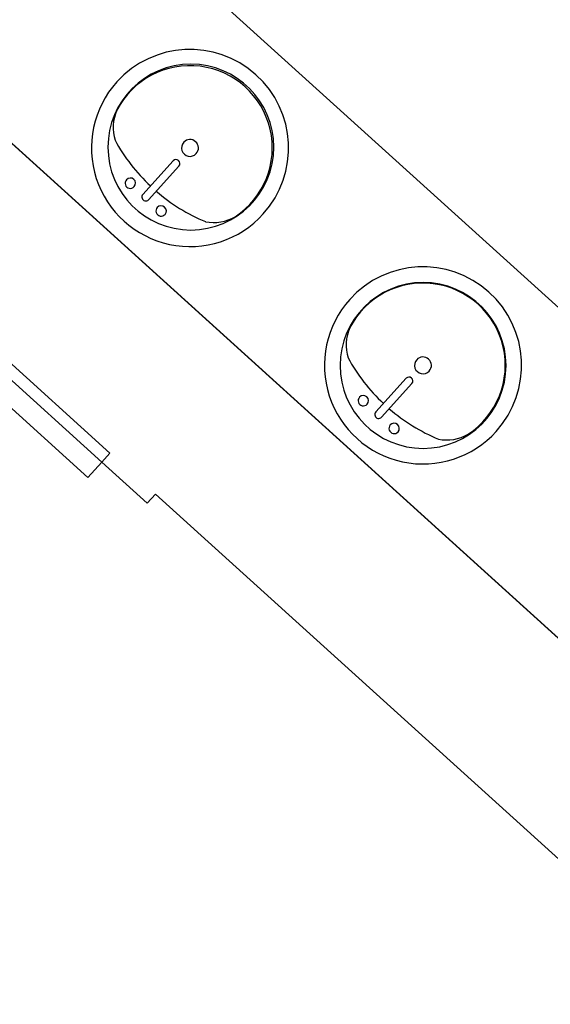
# Model space of a CAD drawing. Header units: millimetres. Extents: x 4 to 3534, y 14 to 98.
# Tile 137 of 161: x 41.98 to 43.28, y 53.48 to 55.89. Entities that reach past the tile are written whole.
import ezdxf

# ---------------------------------------------------------------- set-up
doc = ezdxf.new("R2010")
doc.units = ezdxf.units.MM
doc.header["$MEASUREMENT"] = 0

msp = doc.modelspace()

# ---------------------------------------------------------------- linework, layer by layer
at = {"color": 7}
for p, q in [((44.3957, 54.19064), (41.9496, 56.40554)), ((41.5467, 55.96064), (43.993, 53.74584)), ((45.43865, 52.43674), (41.8804, 55.65834)), ((42.2853, 55.45774), (42.3595, 55.54014)), ((42.2995, 55.44504), (42.3737, 55.52744)), ((41.6119, 55.36184), (42.2049, 54.82484)), ((41.6119, 55.36184), (42.2049, 54.82484)), ((42.1848, 54.80264), (41.5917, 55.33964)), ((42.1506, 54.76484), (41.5575, 55.30184)), ((42.8555, 54.92534), (42.9297, 55.00774)), ((42.8697, 54.91264), (42.9439, 54.99494)), ((42.2049, 54.82484), (42.1848, 54.80264)), ((42.1506, 54.76484), (42.1848, 54.80264)), ((42.1848, 54.80264), (42.296, 54.70194)), ((42.296, 54.70194), (42.3161, 54.72424)), ((42.3161, 54.72424), (43.6134, 53.54964)), ((42.3161, 54.72414), (43.6133, 53.54954)), ((43.6133, 53.54954), (42.3161, 54.72414))]:
    msp.add_line(p, q, dxfattribs=at)
for centre, radius, start, end in [((42.4008, 55.57174), 0.2413, 318, 138), ((42.4029, 55.57384), 0.203, 0, 180), ((42.4008, 55.57174), 0.20141, 303.307, 152.693), ((42.4008, 55.57174), 0.2413, 138, 318), ((42.3172, 55.62134), 0.10455, 155.81, 197.207), ((42.6137, 55.80824), 0.45228, 208.791, 226.793), ((42.4008, 55.57174), 0.02064, 318, 138), ((42.4029, 55.57384), 0.203, 180, 0), ((42.4008, 55.57174), 0.02064, 138, 318), ((42.3666, 55.53374), 0.00953, 318, 138), ((42.2547, 55.48544), 0.0127, 138, 318), ((42.2547, 55.48544), 0.0127, 318, 138), ((42.2924, 55.45144), 0.00953, 138, 318), ((42.6137, 55.80824), 0.45228, 229.207, 247.209), ((42.3302, 55.41744), 0.0127, 138, 318), ((42.3302, 55.41744), 0.0127, 318, 138), ((42.4588, 55.49374), 0.10455, 258.793, 300.19), ((42.971, 55.03934), 0.2413, 318, 138), ((42.9712, 55.03924), 0.203, 0, 180), ((42.971, 55.03934), 0.20141, 303.307, 152.693), ((42.971, 55.03934), 0.2413, 138, 318), ((42.8874, 55.08884), 0.10455, 155.81, 197.207), ((42.971, 55.03934), 0.02064, 318, 138), ((42.9712, 55.03924), 0.203, 180, 0), ((43.1839, 55.27574), 0.45228, 208.791, 226.793), ((42.971, 55.03934), 0.02064, 138, 318), ((42.9368, 55.00134), 0.00953, 318, 138), ((42.8249, 54.95294), 0.0127, 318, 138), ((42.8249, 54.95294), 0.0127, 138, 318), ((42.8626, 54.91894), 0.00953, 138, 318), ((43.1839, 55.27574), 0.45228, 229.207, 247.209), ((42.9004, 54.88494), 0.0127, 138, 318), ((42.9004, 54.88494), 0.0127, 318, 138), ((43.029, 54.96134), 0.10455, 258.793, 300.19)]:
    msp.add_arc(centre, radius, start, end, dxfattribs=at)

doc.saveas('drawing.dxf')
